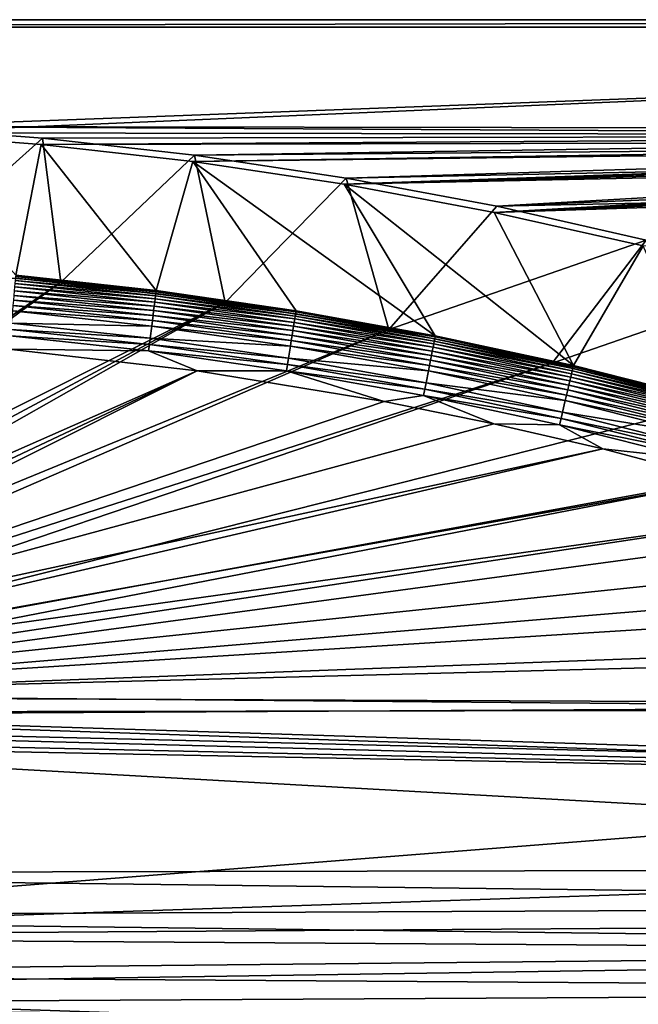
# Model space of a CAD drawing. Header units: metres. Extents: x -1501 to 0, y -1015 to 0.
# Tile 12 of 22: x -1011 to -763, y -394 to 0. Entities that reach past the tile are written whole.
import ezdxf

# ---------------------------------------------------------------- set-up
doc = ezdxf.new("R2010")
doc.units = ezdxf.units.M

msp = doc.modelspace()

# ---------------------------------------------------------------- linework, layer by layer
at = {"layer": 'None'}
for points in [[(-1500, 0), (-1063.192383, -45.303387), (0, 0)], [(-1500, 0), (0, 0), (-1500, 0, -45)], [(0, 0), (0, 0, -45), (-1500, 0, -45)], [(-1497.155151, -3, -45), (-1500, 0, -45), (0, 0, -45)], [(-3, -3, -45), (-1497.155151, -3, -45), (0, 0, -45)], [(-1063.192383, -45.303387), (-401.079681, -46.141403), (0, 0)], [(-3, -3, -3), (-1062.936401, -42.705982, -3), (-1497.155151, -3, -3)], [(-3, -3, -3), (-1497.155151, -3, -3), (-3, -3, -45)], [(-1497.155151, -3, -3), (-1497.155151, -3, -45), (-3, -3, -45)], [(-399.166199, -43.825584, -3), (-1062.936401, -42.705982, -3), (-3, -3, -3)], [(-399.166199, -43.825584, -3), (-424.775909, -46.351501, -3), (-1062.936401, -42.705982, -3)], [(-424.775909, -46.351501, -3), (-1001.775391, -47.370544, -3), (-1062.936401, -42.705982, -3)], [(-1062.936401, -42.705982, -3), (-1001.775391, -47.370544, -3), (-1060.012207, -99.620453, -406)], [(-1063.192383, -45.303387), (-1002.230469, -49.94701), (-401.079681, -46.141403)], [(-1012.442932, -102.235199, -377.175201), (-1002.230469, -49.94701), (-1063.192383, -45.303387)], [(-1002.230469, -49.94701), (-426.656219, -48.734936), (-401.079681, -46.141403)], [(-1001.775391, -47.370544, -3), (-424.775909, -46.351501, -3), (-940.824768, -54.258831, -3)], [(-424.775909, -46.351501, -3), (-450.234894, -50.103752, -3), (-940.824768, -54.258831, -3)], [(-1001.775391, -47.370544, -3), (-994.370544, -105.012535, -406), (-1060.012207, -99.620453, -406)], [(-1012.442932, -102.235199, -377.175201), (-956.187256, -108.354591, -377.175201), (-1002.230469, -49.94701)], [(-1002.230469, -49.94701), (-941.4776, -56.803322), (-426.656219, -48.734936)], [(-956.187256, -108.354591, -377.175201), (-941.4776, -56.803322), (-1002.230469, -49.94701)], [(-1001.775391, -47.370544, -3), (-940.824768, -54.258831, -3), (-994.370544, -105.012535, -406)], [(-941.4776, -56.803322), (-439.392426, -50.476563), (-426.656219, -48.734936)], [(-941.4776, -56.803322), (-881.01416, -65.863258), (-439.392426, -50.476563)], [(-940.824768, -54.258831, -3), (-450.234894, -50.103752, -3), (-880.165344, -63.36171, -3)], [(-881.01416, -65.863258), (-452.084717, -52.513569), (-439.392426, -50.476563)], [(-450.234894, -50.103752, -3), (-475.487396, -55.058964, -3), (-880.165344, -63.36171, -3)], [(-940.824768, -54.258831, -3), (-928.658752, -113.104782, -406), (-994.370544, -105.012535, -406)], [(-940.824768, -54.258831, -3), (-880.165344, -63.36171, -3), (-928.658752, -113.104782, -406)], [(-881.01416, -65.863258), (-464.726257, -54.844849), (-452.084717, -52.513569)], [(-477.310242, -57.469151), (-464.726257, -54.844849), (-881.01416, -65.863258)], [(-880.165344, -63.36171, -3), (-475.487396, -55.058964, -3), (-819.877563, -74.667107, -3)], [(-475.487396, -55.058964, -3), (-500.479065, -61.195759, -3), (-819.877563, -74.667107, -3)], [(-956.187256, -108.354591, -377.175201), (-900.178101, -116.424416, -377.175201), (-941.4776, -56.803322)], [(-900.178101, -116.424416, -377.175201), (-844.483032, -126.434929, -377.175201), (-941.4776, -56.803322)], [(-941.4776, -56.803322), (-844.483032, -126.434929, -377.175201), (-881.01416, -65.863258)], [(-820.919922, -77.114853), (-477.310242, -57.469151), (-881.01416, -65.863258)], [(-489.829865, -60.385052), (-477.310242, -57.469151), (-820.919922, -77.114853)], [(-502.278381, -63.590981), (-489.829865, -60.385052), (-820.919922, -77.114853)], [(-819.877563, -74.667107, -3), (-500.479065, -61.195759, -3), (-525.156189, -68.495331, -3)], [(-880.165344, -63.36171, -3), (-863.073975, -123.910141, -406), (-928.658752, -113.104782, -406)], [(-844.483032, -126.434929, -377.175201), (-789.169373, -138.374039, -377.175201), (-881.01416, -65.863258)], [(-881.01416, -65.863258), (-789.169373, -138.374039, -377.175201), (-820.919922, -77.114853)], [(-880.165344, -63.36171, -3), (-819.877563, -74.667107, -3), (-863.073975, -123.910141, -406)], [(-502.278381, -63.590981), (-820.919922, -77.114853), (-514.649109, -67.085213)], [(-820.919922, -77.114853), (-761.274353, -90.543236), (-514.649109, -67.085213)], [(-819.877563, -74.667107, -3), (-525.156189, -68.495331, -3), (-760.041382, -88.160034, -3)], [(-819.877563, -74.667107, -3), (-760.041382, -88.160034, -3), (-863.073975, -123.910141, -406)], [(-789.169373, -138.374039, -377.175201), (-761.274353, -90.543236), (-820.919922, -77.114853)], [(-863.073975, -123.910141, -406), (-760.041382, -88.160034, -3), (-797.747375, -137.438324, -406)], [(-760.041382, -88.160034, -3), (-700.736145, -103.822601, -3), (-797.747375, -137.438324, -406)], [(-789.169373, -138.374039, -377.175201), (-734.303772, -152.227341, -377.175201), (-761.274353, -90.543236)], [(-1060.012207, -99.620453, -406), (-994.370544, -105.012535, -406), (-1176.091064, -228.928284, -406)], [(-956.187256, -108.354591, -377.175201), (-1012.442932, -102.235199, -377.175201), (-1012.516785, -102.725082, -379.803467)], [(-994.370544, -105.012535, -406), (-1172.880127, -235.304947, -406), (-1176.091064, -228.928284, -406)], [(-994.370544, -105.012535, -406), (-928.658752, -113.104782, -406), (-1172.880127, -235.304947, -406)], [(-1012.775879, -105.565636, -387.314758), (-1012.901733, -106.945221, -389.61441), (-956.622253, -111.67205, -387.314758)], [(-1012.669312, -104.39711, -384.897552), (-1012.775879, -105.565636, -387.314758), (-956.475098, -110.507927, -384.897552)], [(-1012.775879, -105.565636, -387.314758), (-956.622253, -111.67205, -387.314758), (-956.475098, -110.507927, -384.897552)], [(-1012.582703, -103.447868, -382.385681), (-1012.669312, -104.39711, -384.897552), (-956.355591, -109.562263, -382.385681)], [(-1012.669312, -104.39711, -384.897552), (-956.475098, -110.507927, -384.897552), (-956.355591, -109.562263, -382.385681)], [(-1012.516785, -102.725082, -379.803467), (-1012.582703, -103.447868, -382.385681), (-956.264587, -108.842209, -379.803467)], [(-1012.582703, -103.447868, -382.385681), (-956.355591, -109.562263, -382.385681), (-956.264587, -108.842209, -379.803467)], [(-956.264587, -108.842209, -379.803467), (-956.187256, -108.354591, -377.175201), (-1012.516785, -102.725082, -379.803467)], [(-797.747375, -137.438324, -406), (-700.736145, -103.822601, -3), (-732.884949, -153.671341, -406)], [(-1013.206482, -110.286362, -393.793457), (-1013.382935, -112.220741, -395.641296), (-957.216614, -116.374962, -393.793457)], [(-1013.045654, -108.523323, -391.779236), (-1013.206482, -110.286362, -393.793457), (-956.994629, -114.618576, -391.779236)], [(-1013.206482, -110.286362, -393.793457), (-957.216614, -116.374962, -393.793457), (-956.994629, -114.618576, -391.779236)], [(-1012.901733, -106.945221, -389.61441), (-1013.045654, -108.523323, -391.779236), (-956.795959, -113.046425, -389.61441)], [(-1013.045654, -108.523323, -391.779236), (-956.994629, -114.618576, -391.779236), (-956.795959, -113.046425, -389.61441)], [(-1012.901733, -106.945221, -389.61441), (-956.795959, -113.046425, -389.61441), (-956.622253, -111.67205, -387.314758)], [(-956.355591, -109.562263, -382.385681), (-956.475098, -110.507927, -384.897552), (-900.372559, -117.62574, -382.385681)], [(-956.264587, -108.842209, -379.803467), (-956.355591, -109.562263, -382.385681), (-900.256592, -116.909286, -379.803467)], [(-956.355591, -109.562263, -382.385681), (-900.372559, -117.62574, -382.385681), (-900.256592, -116.909286, -379.803467)], [(-900.178101, -116.424416, -377.175201), (-956.187256, -108.354591, -377.175201), (-956.264587, -108.842209, -379.803467)], [(-900.256592, -116.909286, -379.803467), (-900.178101, -116.424416, -377.175201), (-956.264587, -108.842209, -379.803467)], [(-928.658752, -113.104782, -406), (-1170.743774, -242.735291, -406), (-1172.880127, -235.304947, -406)], [(-1170.743774, -242.735291, -406), (-928.658752, -113.104782, -406), (-1170.077148, -250, -406)], [(-928.658752, -113.104782, -406), (-863.073975, -123.910141, -406), (-1170.077148, -250, -406)], [(-1013.382935, -112.220741, -395.641296), (-1013.57373, -114.312218, -397.307617), (-957.460144, -118.30204, -395.641296)], [(-1013.382935, -112.220741, -395.641296), (-957.460144, -118.30204, -395.641296), (-957.216614, -116.374962, -393.793457)], [(-956.795959, -113.046425, -389.61441), (-956.994629, -114.618576, -391.779236), (-900.933655, -121.092499, -389.61441)], [(-956.622253, -111.67205, -387.314758), (-956.795959, -113.046425, -389.61441), (-900.712341, -119.724991, -387.314758)], [(-956.795959, -113.046425, -389.61441), (-900.933655, -121.092499, -389.61441), (-900.712341, -119.724991, -387.314758)], [(-956.475098, -110.507927, -384.897552), (-956.622253, -111.67205, -387.314758), (-900.524841, -118.566681, -384.897552)], [(-956.622253, -111.67205, -387.314758), (-900.712341, -119.724991, -387.314758), (-900.524841, -118.566681, -384.897552)], [(-956.475098, -110.507927, -384.897552), (-900.524841, -118.566681, -384.897552), (-900.372559, -117.62574, -382.385681)], [(-1013.777283, -116.543968, -398.780426), (-1014.216431, -121.358337, -401.100159), (-958.004456, -122.608963, -398.780426)], [(-1013.57373, -114.312218, -397.307617), (-1013.777283, -116.543968, -398.780426), (-957.72345, -120.385635, -397.307617)], [(-1013.777283, -116.543968, -398.780426), (-958.004456, -122.608963, -398.780426), (-957.72345, -120.385635, -397.307617)], [(-1013.57373, -114.312218, -397.307617), (-957.72345, -120.385635, -397.307617), (-957.460144, -118.30204, -395.641296)], [(-957.216614, -116.374962, -393.793457), (-957.460144, -118.30204, -395.641296), (-901.469727, -124.404419, -393.793457)], [(-956.994629, -114.618576, -391.779236), (-957.216614, -116.374962, -393.793457), (-901.186829, -122.656799, -391.779236)], [(-957.216614, -116.374962, -393.793457), (-901.469727, -124.404419, -393.793457), (-901.186829, -122.656799, -391.779236)], [(-956.994629, -114.618576, -391.779236), (-901.186829, -122.656799, -391.779236), (-900.933655, -121.092499, -389.61441)], [(-900.372559, -117.62574, -382.385681), (-900.524841, -118.566681, -384.897552), (-844.710999, -127.630371, -382.385681)], [(-900.256592, -116.909286, -379.803467), (-900.372559, -117.62574, -382.385681), (-844.570251, -126.918381, -379.803467)], [(-900.372559, -117.62574, -382.385681), (-844.710999, -127.630371, -382.385681), (-844.570251, -126.918381, -379.803467)], [(-844.483032, -126.434929, -377.175201), (-900.178101, -116.424416, -377.175201), (-900.256592, -116.909286, -379.803467)], [(-844.570251, -126.918381, -379.803467), (-844.483032, -126.434929, -377.175201), (-900.256592, -116.909286, -379.803467)], [(-1014.216431, -121.358337, -401.100159), (-1014.448669, -123.904739, -401.92572), (-958.610596, -127.405167, -401.100159)], [(-1014.216431, -121.358337, -401.100159), (-958.610596, -127.405167, -401.100159), (-958.004456, -122.608963, -398.780426)], [(-957.72345, -120.385635, -397.307617), (-958.004456, -122.608963, -398.780426), (-902.115662, -128.395065, -397.307617)], [(-957.460144, -118.30204, -395.641296), (-957.72345, -120.385635, -397.307617), (-901.78009, -126.321877, -395.641296)], [(-957.72345, -120.385635, -397.307617), (-902.115662, -128.395065, -397.307617), (-901.78009, -126.321877, -395.641296)], [(-957.460144, -118.30204, -395.641296), (-901.78009, -126.321877, -395.641296), (-901.469727, -124.404419, -393.793457)], [(-900.933655, -121.092499, -389.61441), (-901.186829, -122.656799, -391.779236), (-845.392273, -131.075546, -389.61441)], [(-900.712341, -119.724991, -387.314758), (-900.933655, -121.092499, -389.61441), (-845.123535, -129.716553, -387.314758)], [(-900.933655, -121.092499, -389.61441), (-845.392273, -131.075546, -389.61441), (-845.123535, -129.716553, -387.314758)], [(-900.524841, -118.566681, -384.897552), (-900.712341, -119.724991, -387.314758), (-844.895935, -128.56546, -384.897552)], [(-900.712341, -119.724991, -387.314758), (-845.123535, -129.716553, -387.314758), (-844.895935, -128.56546, -384.897552)], [(-900.524841, -118.566681, -384.897552), (-844.895935, -128.56546, -384.897552), (-844.710999, -127.630371, -382.385681)], [(-1170.077148, -250, -406), (-863.073975, -123.910141, -406), (-1170.743774, -257.264709, -406)], [(-863.073975, -123.910141, -406), (-797.747375, -137.438324, -406), (-1170.743774, -257.264709, -406)], [(-1014.448669, -123.904739, -401.92572), (-1014.686707, -126.513992, -402.52005), (-958.931213, -129.941971, -401.92572)], [(-1014.448669, -123.904739, -401.92572), (-958.931213, -129.941971, -401.92572), (-958.610596, -127.405167, -401.100159)], [(-958.004456, -122.608963, -398.780426), (-958.610596, -127.405167, -401.100159), (-902.473694, -130.607285, -398.780426)], [(-958.004456, -122.608963, -398.780426), (-902.473694, -130.607285, -398.780426), (-902.115662, -128.395065, -397.307617)], [(-901.469727, -124.404419, -393.793457), (-901.78009, -126.321877, -395.641296), (-846.04303, -134.366837, -393.793457)], [(-901.186829, -122.656799, -391.779236), (-901.469727, -124.404419, -393.793457), (-845.699646, -132.630112, -391.779236)], [(-901.469727, -124.404419, -393.793457), (-846.04303, -134.366837, -393.793457), (-845.699646, -132.630112, -391.779236)], [(-901.186829, -122.656799, -391.779236), (-845.699646, -132.630112, -391.779236), (-845.392273, -131.075546, -389.61441)], [(-1014.686707, -126.513992, -402.52005), (-1015.17218, -131.817627, -403), (-959.259705, -132.541382, -402.52005)], [(-1014.686707, -126.513992, -402.52005), (-959.259705, -132.541382, -402.52005), (-958.931213, -129.941971, -401.92572)], [(-958.931213, -129.941971, -401.92572), (-959.259705, -132.541382, -402.52005), (-903.654724, -137.903671, -401.92572)], [(-958.610596, -127.405167, -401.100159), (-958.931213, -129.941971, -401.92572), (-903.246155, -135.379547, -401.100159)], [(-958.931213, -129.941971, -401.92572), (-903.654724, -137.903671, -401.92572), (-903.246155, -135.379547, -401.100159)], [(-958.610596, -127.405167, -401.100159), (-903.246155, -135.379547, -401.100159), (-902.473694, -130.607285, -398.780426)], [(-902.115662, -128.395065, -397.307617), (-902.473694, -130.607285, -398.780426), (-846.827209, -138.332642, -397.307617)], [(-901.78009, -126.321877, -395.641296), (-902.115662, -128.395065, -397.307617), (-846.419861, -136.272354, -395.641296)], [(-902.115662, -128.395065, -397.307617), (-846.827209, -138.332642, -397.307617), (-846.419861, -136.272354, -395.641296)], [(-901.78009, -126.321877, -395.641296), (-846.419861, -136.272354, -395.641296), (-846.04303, -134.366837, -393.793457)], [(-845.123535, -129.716553, -387.314758), (-845.392273, -131.075546, -389.61441), (-789.922424, -141.63237, -387.314758)], [(-844.895935, -128.56546, -384.897552), (-845.123535, -129.716553, -387.314758), (-789.654968, -140.489868, -384.897552)], [(-845.123535, -129.716553, -387.314758), (-789.922424, -141.63237, -387.314758), (-789.654968, -140.489868, -384.897552)], [(-844.710999, -127.630371, -382.385681), (-844.895935, -128.56546, -384.897552), (-789.437683, -139.561783, -382.385681)], [(-844.895935, -128.56546, -384.897552), (-789.654968, -140.489868, -384.897552), (-789.437683, -139.561783, -382.385681)], [(-844.570251, -126.918381, -379.803467), (-844.710999, -127.630371, -382.385681), (-789.272278, -138.855103, -379.803467)], [(-844.710999, -127.630371, -382.385681), (-789.437683, -139.561783, -382.385681), (-789.272278, -138.855103, -379.803467)], [(-789.169373, -138.374039, -377.175201), (-844.483032, -126.434929, -377.175201), (-844.570251, -126.918381, -379.803467)], [(-789.272278, -138.855103, -379.803467), (-789.169373, -138.374039, -377.175201), (-844.570251, -126.918381, -379.803467)], [(-939.834534, -140.495102, -403), (-1015.17218, -131.817627, -403), (-1172.446899, -243.050476, -403)], [(-1015.17218, -131.817627, -403), (-939.834534, -140.495102, -403), (-959.259705, -132.541382, -402.52005)], [(-959.259705, -132.541382, -402.52005), (-904.073364, -140.490097, -402.52005), (-903.654724, -137.903671, -401.92572)], [(-959.259705, -132.541382, -402.52005), (-939.834534, -140.495102, -403), (-904.073364, -140.490097, -402.52005)], [(-902.473694, -130.607285, -398.780426), (-903.246155, -135.379547, -401.100159), (-847.261902, -140.531082, -398.780426)], [(-902.473694, -130.607285, -398.780426), (-847.261902, -140.531082, -398.780426), (-846.827209, -138.332642, -397.307617)], [(-845.699646, -132.630112, -391.779236), (-846.04303, -134.366837, -393.793457), (-790.599426, -144.524155, -391.779236)], [(-845.392273, -131.075546, -389.61441), (-845.699646, -132.630112, -391.779236), (-790.23822, -142.981216, -389.61441)], [(-845.699646, -132.630112, -391.779236), (-790.599426, -144.524155, -391.779236), (-790.23822, -142.981216, -389.61441)], [(-845.392273, -131.075546, -389.61441), (-790.23822, -142.981216, -389.61441), (-789.922424, -141.63237, -387.314758)], [(-1170.743774, -257.264709, -406), (-797.747375, -137.438324, -406), (-1172.880127, -264.695038, -406)], [(-797.747375, -137.438324, -406), (-732.884949, -153.671341, -406), (-1172.880127, -264.695038, -406)], [(-903.246155, -135.379547, -401.100159), (-903.654724, -137.903671, -401.92572), (-848.199707, -145.273621, -401.100159)], [(-903.246155, -135.379547, -401.100159), (-848.199707, -145.273621, -401.100159), (-847.261902, -140.531082, -398.780426)], [(-846.419861, -136.272354, -395.641296), (-846.827209, -138.332642, -397.307617), (-791.445679, -148.139191, -395.641296)], [(-846.04303, -134.366837, -393.793457), (-846.419861, -136.272354, -395.641296), (-791.00293, -146.24791, -393.793457)], [(-846.419861, -136.272354, -395.641296), (-791.445679, -148.139191, -395.641296), (-791.00293, -146.24791, -393.793457)], [(-846.04303, -134.366837, -393.793457), (-791.00293, -146.24791, -393.793457), (-790.599426, -144.524155, -391.779236)], [(-864.993042, -152.734634, -403), (-939.834534, -140.495102, -403), (-1172.446899, -256.949524, -403)], [(-939.834534, -140.495102, -403), (-1171.809204, -250, -403), (-1172.446899, -256.949524, -403)], [(-1171.809204, -250, -403), (-939.834534, -140.495102, -403), (-1172.446899, -243.050476, -403)], [(-939.834534, -140.495102, -403), (-864.993042, -152.734634, -403), (-904.073364, -140.490097, -402.52005)], [(-903.654724, -137.903671, -401.92572), (-904.073364, -140.490097, -402.52005), (-848.695679, -147.782043, -401.92572)], [(-904.073364, -140.490097, -402.52005), (-849.203918, -150.352356, -402.52005), (-848.695679, -147.782043, -401.92572)], [(-904.073364, -140.490097, -402.52005), (-864.993042, -152.734634, -403), (-849.203918, -150.352356, -402.52005)], [(-903.654724, -137.903671, -401.92572), (-848.695679, -147.782043, -401.92572), (-848.199707, -145.273621, -401.100159)], [(-847.261902, -140.531082, -398.780426), (-848.199707, -145.273621, -401.100159), (-792.435242, -152.366089, -398.780426)], [(-846.827209, -138.332642, -397.307617), (-847.261902, -140.531082, -398.780426), (-791.924377, -150.184067, -397.307617)], [(-847.261902, -140.531082, -398.780426), (-792.435242, -152.366089, -398.780426), (-791.924377, -150.184067, -397.307617)], [(-846.827209, -138.332642, -397.307617), (-791.924377, -150.184067, -397.307617), (-791.445679, -148.139191, -395.641296)], [(-789.922424, -141.63237, -387.314758), (-790.23822, -142.981216, -389.61441), (-735.172913, -155.456467, -387.314758)], [(-789.654968, -140.489868, -384.897552), (-789.922424, -141.63237, -387.314758), (-734.865906, -154.323944, -384.897552)], [(-789.922424, -141.63237, -387.314758), (-735.172913, -155.456467, -387.314758), (-734.865906, -154.323944, -384.897552)], [(-789.437683, -139.561783, -382.385681), (-789.654968, -140.489868, -384.897552), (-734.616577, -153.403961, -382.385681)], [(-789.654968, -140.489868, -384.897552), (-734.865906, -154.323944, -384.897552), (-734.616577, -153.403961, -382.385681)], [(-789.272278, -138.855103, -379.803467), (-789.437683, -139.561783, -382.385681), (-734.426697, -152.703461, -379.803467)], [(-789.437683, -139.561783, -382.385681), (-734.616577, -153.403961, -382.385681), (-734.426697, -152.703461, -379.803467)], [(-734.303772, -152.227341, -377.175201), (-789.169373, -138.374039, -377.175201), (-789.272278, -138.855103, -379.803467)], [(-734.426697, -152.703461, -379.803467), (-734.303772, -152.227341, -377.175201), (-789.272278, -138.855103, -379.803467)], [(-848.199707, -145.273621, -401.100159), (-848.695679, -147.782043, -401.92572), (-793.53717, -157.073196, -401.100159)], [(-848.199707, -145.273621, -401.100159), (-793.53717, -157.073196, -401.100159), (-792.435242, -152.366089, -398.780426)], [(-790.599426, -144.524155, -391.779236), (-791.00293, -146.24791, -393.793457), (-735.94989, -158.322998, -391.779236)], [(-790.23822, -142.981216, -389.61441), (-790.599426, -144.524155, -391.779236), (-735.535339, -156.793533, -389.61441)], [(-790.599426, -144.524155, -391.779236), (-735.94989, -158.322998, -391.779236), (-735.535339, -156.793533, -389.61441)], [(-790.23822, -142.981216, -389.61441), (-735.535339, -156.793533, -389.61441), (-735.172913, -155.456467, -387.314758)], [(-848.695679, -147.782043, -401.92572), (-849.203918, -150.352356, -402.52005), (-794.119995, -159.562866, -401.92572)], [(-848.695679, -147.782043, -401.92572), (-794.119995, -159.562866, -401.92572), (-793.53717, -157.073196, -401.100159)], [(-791.445679, -148.139191, -395.641296), (-791.924377, -150.184067, -397.307617), (-736.921265, -161.906448, -395.641296)], [(-791.00293, -146.24791, -393.793457), (-791.445679, -148.139191, -395.641296), (-736.413086, -160.031693, -393.793457)], [(-791.445679, -148.139191, -395.641296), (-736.921265, -161.906448, -395.641296), (-736.413086, -160.031693, -393.793457)], [(-791.00293, -146.24791, -393.793457), (-736.413086, -160.031693, -393.793457), (-735.94989, -158.322998, -391.779236)], [(-1172.446899, -256.949524, -403), (-821.067383, -161.631119, -403), (-864.993042, -152.734634, -403)], [(-864.993042, -152.734634, -403), (-821.067383, -161.631119, -403), (-849.203918, -150.352356, -402.52005)], [(-849.203918, -150.352356, -402.52005), (-794.717224, -162.113983, -402.52005), (-794.119995, -159.562866, -401.92572)], [(-849.203918, -150.352356, -402.52005), (-821.067383, -161.631119, -403), (-794.717224, -162.113983, -402.52005)], [(-792.435242, -152.366089, -398.780426), (-793.53717, -157.073196, -401.100159), (-738.057007, -166.096436, -398.780426)], [(-791.924377, -150.184067, -397.307617), (-792.435242, -152.366089, -398.780426), (-737.470703, -163.933472, -397.307617)], [(-792.435242, -152.366089, -398.780426), (-738.057007, -166.096436, -398.780426), (-737.470703, -163.933472, -397.307617)], [(-791.924377, -150.184067, -397.307617), (-737.470703, -163.933472, -397.307617), (-736.921265, -161.906448, -395.641296)], [(-1172.880127, -264.695038, -406), (-732.884949, -153.671341, -406), (-668.619629, -172.593781, -406)], [(-793.53717, -157.073196, -401.100159), (-794.119995, -159.562866, -401.92572), (-739.321777, -170.762421, -401.100159)], [(-793.53717, -157.073196, -401.100159), (-739.321777, -170.762421, -401.100159), (-738.057007, -166.096436, -398.780426)], [(-794.119995, -159.562866, -401.92572), (-794.717224, -162.113983, -402.52005), (-739.990723, -173.230347, -401.92572)], [(-794.119995, -159.562866, -401.92572), (-739.990723, -173.230347, -401.92572), (-739.321777, -170.762421, -401.100159)], [(-777.408325, -171.755096, -403), (-821.067383, -161.631119, -403), (-1172.446899, -256.949524, -403)], [(-821.067383, -161.631119, -403), (-777.408325, -171.755096, -403), (-794.717224, -162.113983, -402.52005)], [(-794.717224, -162.113983, -402.52005), (-740.676208, -175.759171, -402.52005), (-739.990723, -173.230347, -401.92572)], [(-794.717224, -162.113983, -402.52005), (-777.408325, -171.755096, -403), (-740.676208, -175.759171, -402.52005)], [(-1172.880127, -264.695038, -406), (-668.619629, -172.593781, -406), (-1176.091064, -271.071716, -406)], [(-668.619629, -172.593781, -406), (-605.147095, -194.159134, -406), (-1176.091064, -271.071716, -406)], [(-1174.490601, -264.057495, -403), (-729.207825, -184.446411, -403), (-777.408325, -171.755096, -403)], [(-1174.490601, -264.057495, -403), (-777.408325, -171.755096, -403), (-1172.446899, -256.949524, -403)], [(-777.408325, -171.755096, -403), (-729.207825, -184.446411, -403), (-740.676208, -175.759171, -402.52005)], [(-688.716125, -196.364151, -403), (-729.207825, -184.446411, -403), (-1174.490601, -264.057495, -403)], [(-635.930908, -213.669968, -403), (-688.716125, -196.364151, -403), (-1177.562988, -270.158661, -403)], [(-1177.562988, -270.158661, -403), (-688.716125, -196.364151, -403), (-1174.490601, -264.057495, -403)], [(-1176.091064, -271.071716, -406), (-605.147095, -194.159134, -406), (-542.608215, -218.322891, -406)], [(-583.776184, -232.799683, -403), (-635.930908, -213.669968, -403), (-1177.562988, -270.158661, -403)], [(-542.608215, -218.322891, -406), (-481.171814, -245.016495, -406), (-1176.091064, -271.071716, -406)], [(-1177.562988, -270.158661, -403), (-532.852417, -253.500992, -403), (-583.776184, -232.799683, -403)], [(-481.171814, -245.016495, -406), (-420.990051, -274.161865, -406), (-1176.091064, -271.071716, -406)], [(-482.670319, -275.940369, -403), (-532.852417, -253.500992, -403), (-1177.562988, -270.158661, -403)], [(-1182.995117, -277.004944, -403), (-482.670319, -275.940369, -403), (-1177.562988, -270.158661, -403)], [(-1176.091064, -271.071716, -406), (-420.990051, -274.161865, -406), (-1181.770264, -278.229675, -406)], [(-420.990051, -274.161865, -406), (-362.194397, -305.676514, -406), (-1181.770264, -278.229675, -406)], [(-1189.841309, -282.437042, -403), (-431.749786, -300.878235, -403), (-1182.995117, -277.004944, -403)], [(-1181.770264, -278.229675, -406), (-362.194397, -305.676514, -406), (-1188.928345, -283.908905, -406)], [(-431.749786, -300.878235, -403), (-482.670319, -275.940369, -403), (-1182.995117, -277.004944, -403)], [(-431.749786, -300.878235, -403), (-1189.841309, -282.437042, -403), (-1271.235474, -366.946289, -403)], [(-1202.735352, -289.256256, -406), (-1195.304932, -287.119873, -406), (-362.194397, -305.676514, -406)], [(-362.194397, -305.676514, -406), (-1195.304932, -287.119873, -406), (-1188.928345, -283.908905, -406)], [(-1312.803101, -341.554382, -406), (-1202.735352, -289.256256, -406), (-304.942993, -339.447876, -406)], [(-304.942993, -339.447876, -406), (-1202.735352, -289.256256, -406), (-362.194397, -305.676514, -406)], [(-366.032349, -336.482452, -403), (-431.749786, -300.878235, -403), (-1271.235474, -366.946289, -403)], [(-1271.235474, -366.946289, -403), (-325.478271, -360.496002, -403), (-366.032349, -336.482452, -403)], [(-281.350525, -354.302551, -406), (-1312.803101, -341.554382, -406), (-304.942993, -339.447876, -406)], [(-1306.79126, -358.916534, -406), (-1312.803101, -341.554382, -406), (-281.350525, -354.302551, -406)], [(-283.914063, -371.581573, -406), (-1306.79126, -358.916534, -406), (-281.350525, -354.302551, -406)], [(-1295.76123, -381.858002, -406), (-1306.79126, -358.916534, -406), (-283.914063, -371.581573, -406)], [(-304.807007, -373.368744, -403), (-325.478271, -360.496002, -403), (-1271.235474, -366.946289, -403)], [(-1257.551392, -387.577301, -403), (-304.807007, -373.368744, -403), (-1271.235474, -366.946289, -403)], [(-286.719604, -388.550842, -406), (-1295.76123, -381.858002, -406), (-283.914063, -371.581573, -406)], [(-312.603668, -419.77652, -403), (-304.807007, -373.368744, -403), (-1257.551392, -387.577301, -403)], [(-1288.241943, -394.056702, -406), (-1295.76123, -381.858002, -406), (-286.719604, -388.550842, -406)], [(-289.754974, -405.215912, -406), (-1288.241943, -394.056702, -406), (-286.719604, -388.550842, -406)], [(-1241.679077, -405.136078, -403), (-312.603668, -419.77652, -403), (-1257.551392, -387.577301, -403)]]:
    msp.add_3dface(points, dxfattribs=at)

doc.saveas('drawing.dxf')
